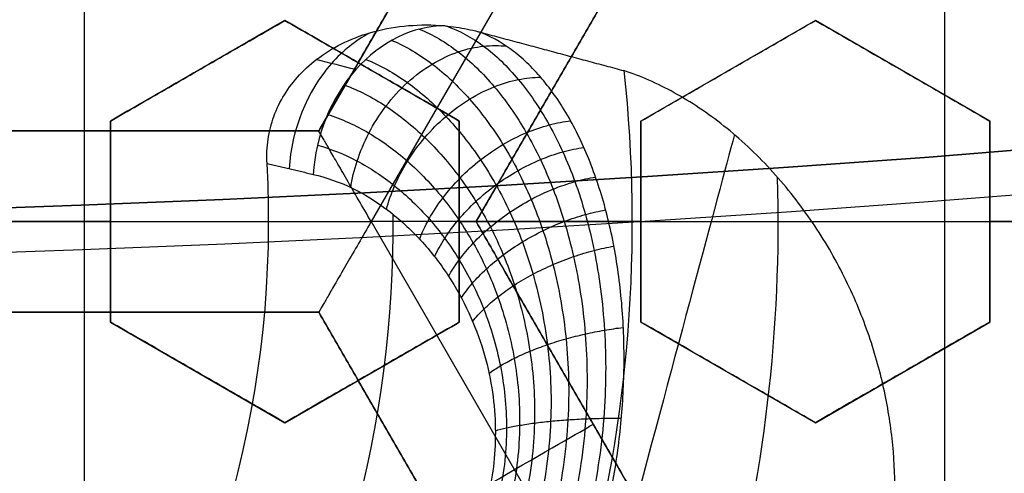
# Model space of a CAD drawing. Header units: centimetres. Extents: x -14.2 to 14.2, y -23.9 to 0.
# Tile 46 of 256: x 0.1095 to 0.245, y -23.0847 to -23.0222. Entities that reach past the tile are written whole.
import ezdxf

# ---------------------------------------------------------------- set-up
doc = ezdxf.new("R2010")
doc.units = ezdxf.units.CM
doc.layers.add('Default', color=7, linetype='Continuous', true_color=0x000000)

# ---------------------------------------------------------------- blocks, each defined once
blk = doc.blocks.new('Block 10')
at = {"layer": 'Default', "extrusion": (0, -1, 0)}
for centre, radius in [((0, 20, 11.64412469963), 3.056153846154), ((0, 20, 11.74393517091), 3.15), ((0, 20, 12.75), 3.15), ((0, 20, 12.8), 3.149999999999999), ((0, 20, 12.85), 3.15), ((0, 20, 16.45), 3.05), ((0, 20, 16.65), 3.05)]:
    blk.add_arc(centre, radius, 0, 180, dxfattribs=at)
at = {"layer": 'Default', "extrusion": (0, 1, 0)}
for centre, radius in [((0, 20, -11.821967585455), 3.149999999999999), ((0, 20, -11.9), 3.15), ((0, 20, -16.30510174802), 3.097618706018), ((3.552713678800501e-16, 20, -16.41899023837), 3.15), ((0, 20, -16.534495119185), 3.149999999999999), ((0, 20, -16.55), 3.050000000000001), ((0, 20, -16.65), 3.15)]:
    blk.add_arc(centre, radius, 0, 180, dxfattribs=at)

msp = doc.modelspace()

# ---------------------------------------------------------------- linework, layer by layer
at = {"layer": 'Default'}
for p, q in [((0.118400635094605, -23.0375, -4.2725), (0.118400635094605, -22.92578272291, -4.2725)), ((0.1829006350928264, -22.98164136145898, -4.306251), (0.1506504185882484, -23.037500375, -4.306251)), ((0.1973324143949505, -22.98164078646, -4.3525), (0.1578656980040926, -23.04999914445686, -4.352500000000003)), ((0.172299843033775, -23.05000027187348, -4.306251), (0.2045502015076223, -22.99414101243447, -4.306251)), ((0.2368, -23.10585863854, -4.2725), (0.2368, -22.99414136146, -4.2725)), ((0.145999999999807, -23.02228718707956, -3.005101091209), (0.122000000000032, -23.03614359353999, -3.005101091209)), ((0.1699999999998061, -23.03614359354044, -3.0137962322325), (0.146000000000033, -23.02228718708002, -3.0137962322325)), ((0.2189999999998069, -23.02228718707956, -3.0314610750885), (0.1950000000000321, -23.03614359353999, -3.0314610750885)), ((0.2429999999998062, -23.03614359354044, -3.040178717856), (0.2190000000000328, -23.02228718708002, -3.040178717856)), ((0.1339999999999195, -23.02921539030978, -3.031671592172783), (0.1339999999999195, -23.02921539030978, -2.978462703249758)), ((0.1579999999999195, -23.02921539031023, -3.040319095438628), (0.1579999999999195, -23.02921539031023, -2.987110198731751)), ((0.2069999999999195, -23.02921539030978, -3.058037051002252), (0.2069999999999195, -23.02921539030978, -3.004828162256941)), ((0.2309999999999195, -23.02921539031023, -3.066733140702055), (0.2309999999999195, -23.02921539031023, -3.013524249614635)), ((0.122, -23.03614359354, -3.000259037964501), (0.122, -23.06385640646, -3.000259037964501)), ((0.17, -23.06385640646, -3.0176894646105), (0.17, -23.03614359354, -3.0176894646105)), ((0.195, -23.03614359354, -3.0267756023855), (0.195, -23.06385640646, -3.0267756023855)), ((0.243, -23.06385640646, -3.0442285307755), (0.243, -23.03614359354, -3.0442285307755)), ((0.1506506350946, -23.0375, -4.306251), (0.08615063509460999, -23.0375, -4.306251)), ((0.118400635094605, -23.0375, -4.340002), (0.118400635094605, -23.0375, -4.2725)), ((-0.1437628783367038, -23.05, -3.145), (0.1437628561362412, -23.05, -3.145)), ((0.07893606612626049, -23.050002, -4.352499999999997), (0.1578658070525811, -23.050002, -4.352499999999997)), ((0.122, -23.05, -3.026720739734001), (0.122, -23.05, -2.97351185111)), ((0.1578660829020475, -23.05000152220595, -4.3525), (0.197332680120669, -23.11835967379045, -4.3525)), ((0.17, -23.05, -3.044191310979), (0.17, -23.05, -2.990982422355)), ((0.2045502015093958, -23.10585898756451, -4.306251), (0.1722998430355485, -23.0499997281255, -4.306251)), ((0.1723, -23.05, -4.2725), (0.3013, -23.05, -4.2725)), ((0.1937629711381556, -23.05, -3.145), (0.462, -23.05, -3.145)), ((0.195, -23.05, -3.053290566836), (0.195, -23.05, -3.000081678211)), ((0.243, -23.05, -3.07076113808), (0.243, -23.05, -3.017552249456)), ((0.08615063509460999, -23.0625, -4.306251), (0.1506506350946, -23.0625, -4.306251)), ((0.118400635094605, -23.17421727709, -4.2725), (0.118400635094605, -23.0625, -4.2725)), ((0.118400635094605, -23.0625, -4.340002), (0.118400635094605, -23.0625, -4.2725)), ((0.1506506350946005, -23.0625, -4.306251), (0.1829007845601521, -23.11835889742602, -4.306251)), ((0.1220000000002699, -23.06385640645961, -3.005101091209), (0.1460000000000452, -23.07771281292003, -3.005101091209)), ((0.1460000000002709, -23.0777128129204, -3.0137962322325), (0.1700000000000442, -23.06385640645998, -3.0137962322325)), ((0.19500000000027, -23.06385640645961, -3.0314610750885), (0.219000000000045, -23.07771281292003, -3.0314610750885)), ((0.2190000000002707, -23.0777128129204, -3.040178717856), (0.2430000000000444, -23.06385640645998, -3.040178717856)), ((0.1340000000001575, -23.07078460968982, -3.031671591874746), (0.1340000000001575, -23.07078460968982, -2.978462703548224)), ((0.1580000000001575, -23.07078460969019, -3.040319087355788), (0.1580000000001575, -23.07078460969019, -2.98711020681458)), ((0.2070000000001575, -23.07078460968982, -3.058037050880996), (0.2070000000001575, -23.07078460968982, -3.004828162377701)), ((0.2310000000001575, -23.07078460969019, -3.066733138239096), (0.2310000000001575, -23.07078460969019, -3.013524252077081)), ((0.18842512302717, -23.07792953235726, -4.340002), (0.18842512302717, -23.07792953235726, -4.2725))]:
    msp.add_line(p, q, dxfattribs=at)
at = {"layer": 'Default', "extrusion": (0, 0, -1)}
for centre, radius, start, end in [((0, -23.05, 3), 0.9, 90, 270), ((0, -23.05, 3.789997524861), 0.9, 90, 270), ((0, -23.05, 4.600000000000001), 0.8550000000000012, 90.00000000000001, 270), ((0, -23.05, 4.286758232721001), 0.835, 90.00000000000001, 270), ((0, -23.05, 4.3375), 0.82, 0, 180), ((0, -23.05, 4.295), 0.8074999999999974, 90, 270), ((0, -23.05, 4.3125), 0.795, 0, 180), ((0, -23.05, 4.178651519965), 0.775, 90.00000000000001, 180), ((0, -23.05, 4.2025), 0.7575000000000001, 0, 180), ((0, -23.05, 4.245), 0.7574999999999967, 90, 270), ((0, -23.05, 4.2725), 0.7275, 0, 180), ((0, -23.05, 3.125), 0.6775000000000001, 0, 180), ((0, -23.05, 3.135), 0.677500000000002, 0, 180), ((-4.440892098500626e-17, -23.05, 3.1075), 0.6725, 0, 180), ((-4.440892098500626e-17, -23.05, 3.145), 0.6725, 0, 180), ((-4.440892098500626e-17, -23.05, 4.2725), 0.6675, 0, 180), ((0, -23.05, 3.126519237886), 0.6125, 0, 180), ((0, -23.05, 3.1125), 0.6075, 0, 180), ((0, -23.05, 3.145), 0.6075, 0, 180), ((0, -23.05, 3.05), 0.6000000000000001, 90, 270), ((0, -23.05, 3.120895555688), 0.5500000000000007, 0, 180), ((3.07087133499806e-12, -23.0500000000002, 3.144999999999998), 0.1937629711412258, 173.838548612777, 216.1614513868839), ((0, -23.05, 4.3375), 0.82, 180, 0), ((0, -23.05, 4.3125), 0.795, 180, 0), ((0, -23.05, 4.2025), 0.7575000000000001, 180, 0), ((0, -23.05, 4.2725), 0.7275, 180, 0), ((0, -23.05, 3.125), 0.6775000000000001, 180, 0), ((0, -23.05, 3.135), 0.6774999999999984, 180, 0), ((4.440892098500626e-17, -23.05, 3.145), 0.6725, 180, 0), ((4.440892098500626e-17, -23.05, 3.1075), 0.6725, 180, 0), ((4.440892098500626e-17, -23.05, 4.2725), 0.6675, 180, 0), ((0, -23.05, 3.126519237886), 0.6125, 180, 0), ((0, -23.05, 3.145), 0.6075, 180, 0), ((0, -23.05, 3.1125), 0.6075, 180, 0), ((0, -23.05, 4.378480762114), 0.6075, 180, 0), ((0, -23.05, 4.3975), 0.6075, 180, 0), ((0, -23.05, 3.120895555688), 0.5500000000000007, 180, 0)]:
    msp.add_arc(centre, radius, start, end, dxfattribs=at)
at = {"layer": 'Default'}
for centre, radius, start, end in [((-8.96831017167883e-45, -23.05, -4.58), 0.8349999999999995, 270, 90), ((0, -23.05, -4.4333791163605), 0.8349999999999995, 270, 89.99999999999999), ((0, -23.05, -4.3125), 0.7825000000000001, 0, 180), ((0, -23.05, -4.207003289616), 0.775, 270, 90), ((0, -23.05, -4.192827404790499), 0.775, 270, 89.99999999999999), ((0, -23.05, -4.287500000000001), 0.7575000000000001, 0, 180), ((0, -23.05, -4.245), 0.7575000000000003, 0, 180), ((0, -23.05, -3.1), 0.7025000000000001, 0, 180), ((0, -23.05, -3.145), 0.6775000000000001, 0, 180), ((0, -23.05, -3.12625), 0.6724999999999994, 0, 180), ((0, -23.05, -4.3675), 0.6675, 0, 180), ((0, -23.05, -4.32), 0.6675000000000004, 0, 180), ((0, -23.05, -4.3975), 0.6375000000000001, 0, 180), ((0, -23.05, -3.1075), 0.6367740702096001, 0, 180), ((-4.440892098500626e-17, -23.05, -3.145), 0.6231698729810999, 0, 180), ((0, -23.05, -4.378480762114), 0.6075, 0, 180), ((0, -23.05, -4.3975), 0.6075, 0, 180), ((0, -23.05, -4.387990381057), 0.6074999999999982, 0, 180), ((0, -23.05, -3.12875), 0.6074999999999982, 0, 180), ((0, -23.05, -3), 0.6000000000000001, 270, 90), ((0, -23.05, -3.1), 0.6000000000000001, 270, 90), ((0, -23.05, -3.1125), 0.55, 0, 180), ((-5.000444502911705e-14, -23.05, -3.129291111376), 0.55000000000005, 0, 180), ((0, -23.05, -3.11625), 0.2138939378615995, 328.367959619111, 1.632040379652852), ((0, -23.05, -3.120514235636), 0.1609080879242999, 329.6685323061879, 0.3469132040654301), ((0, -23.05, -4.3125), 0.7825000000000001, 180, 0), ((0, -23.05, -4.287500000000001), 0.7575000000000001, 180, 0), ((0, -23.05, -4.245), 0.7574999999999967, 180, 0), ((0, -23.05, -3.1), 0.7025000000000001, 180, 0), ((0, -23.05, -3.145), 0.6775000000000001, 180, 0), ((0, -23.05, -3.12625), 0.6724999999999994, 180, 0), ((0, -23.05, -4.3675), 0.6675, 180, 0), ((0, -23.05, -4.32), 0.6675000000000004, 180, 0), ((0, -23.05, -4.3975), 0.6375000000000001, 180, 0), ((0, -23.05, -3.1075), 0.6367740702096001, 180, 0), ((4.440892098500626e-17, -23.05, -3.145), 0.6231698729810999, 180, 0), ((0, -23.05, -3.12875), 0.6074999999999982, 180, 0), ((0, -23.05, -4.387990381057), 0.6074999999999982, 180, 0), ((-5.000444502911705e-14, -23.05, -3.129291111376), 0.55000000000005, 180, 0), ((0, -23.05, -3.1125), 0.55, 180, 0), ((0, -23.05, -4.178651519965), 0.775, 270, 0)]:
    msp.add_arc(centre, radius, start, end, dxfattribs=at)
at = {"layer": 'Default', "extrusion": (0.5716122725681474, -0.1531630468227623, 0.8061020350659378)}
msp.add_arc((-22.21459029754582, -6.799603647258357, 1.087140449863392), 0.01999999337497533, 12.19433279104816, 104.2467362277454, dxfattribs=at)
at = {"layer": 'Default', "extrusion": (1, 0, 0)}
msp.add_arc((-23.050002, -4.340001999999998, 0.118400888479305), 0.01249799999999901, 180, 0, dxfattribs=at)
at = {"layer": 'Default', "extrusion": (0.9659258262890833, -0.2588190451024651, 0)}
msp.add_arc((-22.25459029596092, -3.147500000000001, 6.163464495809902), 0.06000000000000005, 22.65690594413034, 90, dxfattribs=at)
at = {"layer": 'Default', "extrusion": (5.962650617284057e-06, -1.62313959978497e-06, 0.9999999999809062)}
msp.add_arc((2.00175323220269e-05, -23.05000544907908, -3.144961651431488), 0.1437615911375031, 326.8070841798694, 3.192919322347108, dxfattribs=at)
at = {"layer": 'Default', "extrusion": (0.5000000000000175, -0.8660254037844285, 0)}
msp.add_arc((-11.38828472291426, -4.340002, 20.08028726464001), 0.0124979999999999, 179.9999999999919, 359.9999999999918, dxfattribs=at)
at = {"layer": 'Default'}
for points, degree in [([(-4.096018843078e-09, -22.15000495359, -4.579995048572), (0.0235431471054, -22.15000495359, -4.579995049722), (0.07063544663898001, -22.15184318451, -4.579973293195), (0.1409862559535, -22.16017569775, -4.579982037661), (0.2102233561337, -22.17394612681, -4.579979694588), (0.2783909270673, -22.19316196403, -4.579980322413), (0.3447773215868, -22.21765944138, -4.579980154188), (0.4089202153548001, -22.24722175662, -4.579980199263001), (0.4707621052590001, -22.28185098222, -4.579980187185), (0.5295038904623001, -22.32110534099, -4.579980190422), (0.5850604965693, -22.36488898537, -4.579980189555), (0.6370893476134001, -22.4129891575, -4.579980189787), (0.6850100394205, -22.46482907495, -4.579980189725), (0.7288631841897, -22.52044148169, -4.579980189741), (0.7681839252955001, -22.57930260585, -4.579980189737), (0.8026905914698, -22.64090902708, -4.579980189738), (0.8323654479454, -22.70527023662, -4.579980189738), (0.8568215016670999, -22.77157842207, -4.579980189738), (0.8760232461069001, -22.83963047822, -4.579980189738), (0.8898444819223, -22.90913392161, -4.579980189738), (0.8981408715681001, -22.97924562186, -4.579980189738), (0.9009294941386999, -23.04999944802, -4.579980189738), (0.8981411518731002, -23.120750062, -4.579980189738), (0.8898450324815, -23.19086321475, -4.579980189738), (0.8760234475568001, -23.26036834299, -4.579980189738), (0.8568232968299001, -23.32841603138, -4.579980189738), (0.8323660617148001, -23.39472852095, -4.579980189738), (0.8026916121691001, -23.45908876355, -4.579980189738), (0.7681862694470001, -23.52069365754, -4.579980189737), (0.7288638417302, -23.57955763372, -4.579980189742), (0.6850126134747, -23.63516781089, -4.579980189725), (0.6370916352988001, -23.68700868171, -4.579980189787), (0.5850613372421, -23.73511020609, -4.579980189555), (0.5295085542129, -23.77889124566, -4.579980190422), (0.4707636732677, -23.81814817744, -4.579980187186), (0.4089218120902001, -23.85277733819, -4.579980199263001), (0.3447812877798, -23.88233894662, -4.579980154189), (0.2783916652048, -23.90683785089, -4.579980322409), (0.2102250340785, -23.9260534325, -4.579979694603), (0.1409877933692, -23.93982409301, -4.579982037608), (0.07063561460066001, -23.94815682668, -4.579973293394), (0.02354317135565, -23.94999504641, -4.579995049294), (4.096019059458e-09, -23.94999504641, -4.579995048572)], 3), ([(-5.339996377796e-09, -22.17000645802, -4.599993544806), (0.02306651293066, -22.17000645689, -4.599993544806), (0.06904166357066, -22.17182974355, -4.600002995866), (0.1378559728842, -22.17996648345, -4.59999919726), (0.2055461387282, -22.19343352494, -4.600000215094), (0.2722006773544, -22.21222166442, -4.599999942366), (0.3371088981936, -22.23617422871, -4.600000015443), (0.3998249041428, -22.26507881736, -4.599999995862), (0.4602915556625, -22.2989380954, -4.600000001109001), (0.517726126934, -22.33731897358, -4.599999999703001), (0.5720472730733, -22.38012900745, -4.600000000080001), (0.6229187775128, -22.42715937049, -4.599999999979), (0.6697729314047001, -22.47784557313, -4.600000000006), (0.7126508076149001, -22.53222120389, -4.599999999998), (0.7510967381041, -22.58977287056, -4.600000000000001), (0.7848356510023, -22.65000854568, -4.600000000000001), (0.8138506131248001, -22.71293852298, -4.600000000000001), (0.8377625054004, -22.77777137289, -4.600000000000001), (0.8565371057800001, -22.84430942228, -4.600000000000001), (0.8700509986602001, -22.91226725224, -4.600000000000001), (0.8781627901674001, -22.98081882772, -4.600000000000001), (0.8808894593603, -23.04999872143, -4.600000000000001), (0.8781631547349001, -23.11917592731, -4.600000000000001), (0.8700516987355, -23.18772887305, -4.600000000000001), (0.8565375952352, -23.25568824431, -4.600000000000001), (0.8377644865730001, -23.32222251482, -4.600000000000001), (0.8138516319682, -23.38705922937, -4.600000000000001), (0.7848371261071, -23.44998837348, -4.600000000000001), (0.7510995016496, -23.51022269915, -4.600000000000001), (0.7126521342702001, -23.56777698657, -4.599999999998), (0.6697761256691, -23.62215059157, -4.600000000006), (0.6229218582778, -23.67283766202, -4.599999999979), (0.5720491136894, -23.71986933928, -4.600000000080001), (0.5177314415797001, -23.76267714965, -4.599999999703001), (0.4602938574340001, -23.80106061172, -4.600000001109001), (0.3998271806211, -23.83491993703, -4.599999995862), (0.3371134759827, -23.86382390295, -4.600000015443), (0.2722021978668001, -23.88777789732, -4.599999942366), (0.205548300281, -23.90656593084, -4.600000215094), (0.13785759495, -23.92003330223, -4.59999919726), (0.06904173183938, -23.92817027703, -4.600002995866), (0.02306648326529, -23.92999354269, -4.599993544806), (5.339996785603e-09, -23.92999354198, -4.599993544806)], 3), ([(0.1829006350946, -22.98164136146, -4.2725), (0.1667756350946, -23.00957068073, -4.2725), (0.1506506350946, -23.0375, -4.2725)], 2), ([(0.1506506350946, -23.037501, -4.340002), (0.1667756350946, -23.00957118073, -4.340002), (0.1829006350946, -22.98164136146, -4.340002)], 2), ([(0.2045493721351, -22.99414006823, -4.340002), (0.18842405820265, -23.022070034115, -4.340002), (0.1722987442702, -23.05, -4.340002)], 2), ([(0.1723, -23.05, -4.2725), (0.188425, -23.02207068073, -4.2725), (0.20455, -22.99414136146, -4.2725)], 2), ([(0.146, -23.02228718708, -3.036404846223), (0.1431026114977, -23.02395999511, -3.035255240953), (0.1374617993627, -23.02721671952, -3.033026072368), (0.1294695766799, -23.03183103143, -3.029895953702), (0.1244393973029, -23.03473520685, -3.027946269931), (0.122, -23.03614359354, -3.027006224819)], 3), ([(0.1220000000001, -23.03614359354, -2.973797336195), (0.124431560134, -23.03473973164, -2.974734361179), (0.1294512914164, -23.03184158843, -2.976679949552), (0.1374421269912, -23.02722807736, -2.9798094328), (0.1430941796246, -23.02396486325, -2.982043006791), (0.1460000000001, -23.02228718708, -2.983195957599)], 3), ([(0.1460000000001, -23.02228718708, -2.983195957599), (0.14600000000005, -23.02228718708, -3.009800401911), (0.146, -23.02228718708, -3.036404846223)], 2), ([(0.17, -23.03614359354, -3.044396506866), (0.1670683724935, -23.03445101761, -3.043383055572), (0.1613818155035, -23.0311678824, -3.041441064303), (0.1534112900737, -23.0265660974, -3.03878902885), (0.1484143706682, -23.02368112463, -3.037173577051), (0.146, -23.02228718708, -3.036404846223)], 3), ([(0.1460000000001, -23.02228718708, -2.983195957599), (0.1484174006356, -23.02368287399, -2.983965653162), (0.1534182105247, -23.02657009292, -2.985582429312), (0.1613776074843, -23.0311654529, -2.988230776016), (0.1670665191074, -23.03444994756, -2.990173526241), (0.1700000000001, -23.03614359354, -2.991187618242)], 3), ([(0.195, -23.03614359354, -3.05346952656), (0.1974893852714, -23.03470634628, -3.054410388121), (0.2025863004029, -23.03176364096, -3.05634560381), (0.2105796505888, -23.02714867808, -3.059406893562), (0.2161531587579, -23.02393081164, -3.061558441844), (0.219, -23.02228718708, -3.062661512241)], 3), ([(0.1950000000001, -23.03614359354, -3.000260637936), (0.1974856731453, -23.03470848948, -3.001200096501), (0.2025776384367, -23.03176864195, -3.003133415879), (0.210570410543, -23.02715401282, -3.006194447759), (0.2161491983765, -23.02393309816, -3.008348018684), (0.2190000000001, -23.02228718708, -3.009452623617)], 3), ([(0.2190000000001, -23.02228718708, -3.009452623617), (0.21900000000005, -23.02228718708, -3.036057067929), (0.219, -23.02228718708, -3.062661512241)], 2), ([(0.219, -23.02228718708, -3.062661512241), (0.2214737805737, -23.02371542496, -3.063489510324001), (0.2265499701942, -23.0266461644, -3.065203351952), (0.2345379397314, -23.03125802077, -3.067945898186), (0.2401353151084, -23.03448966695, -3.06989811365), (0.243, -23.03614359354, -3.070904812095)], 3), ([(0.2190000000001, -23.02228718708, -3.009452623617), (0.2214747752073, -23.02371599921, -3.010280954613), (0.2265522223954, -23.02664746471, -3.011995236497), (0.2345347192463, -23.03125616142, -3.014735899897), (0.240133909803, -23.03448885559, -3.016688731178), (0.2430000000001, -23.03614359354, -3.017695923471)], 3), ([(0.1435396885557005, -23.04199309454, -3.14499990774), (0.1434765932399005, -23.04085869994, -3.14499990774), (0.1435794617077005, -23.03864293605, -3.145000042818), (0.1443797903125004, -23.03547265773, -3.144999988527), (0.1458198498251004, -23.0324807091, -3.145000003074), (0.1479117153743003, -23.02971949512, -3.144999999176), (0.1506700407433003, -23.02726411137, -3.145000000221), (0.1541238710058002, -23.02520490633, -3.144999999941), (0.1582563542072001, -23.02368498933, -3.145000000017), (0.1629308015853, -23.02286953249, -3.144999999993), (0.1662924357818, -23.0228676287, -3.145000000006), (0.1680418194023, -23.0230245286, -3.145000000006)], 3), ([(0.1680418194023, -23.0230245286, -3.145000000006), (0.1685518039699, -23.0230701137, -3.145000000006), (0.1695715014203, -23.02319100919, -3.145000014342), (0.1711085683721, -23.02346264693, -3.144999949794), (0.1721213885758, -23.02370414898, -3.145000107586), (0.1726265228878, -23.02383917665, -3.145000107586)], 3), ([(0.1726265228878, -23.02383917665, -3.145000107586), (0.1826351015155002, -23.0265212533, -3.145000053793), (0.1926436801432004, -23.02920332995, -3.145)], 2), ([(0.1901506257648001, -23.09059794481, -3.0875), (0.1907696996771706, -23.08793937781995, -3.087500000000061), (0.1917924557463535, -23.08250946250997, -3.08787388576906), (0.1926373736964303, -23.07421401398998, -3.089596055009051), (0.1927525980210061, -23.06583764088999, -3.092537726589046), (0.1920838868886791, -23.05754637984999, -3.09674748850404), (0.1905940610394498, -23.04952793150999, -3.102266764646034), (0.1882835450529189, -23.04210109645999, -3.109018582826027), (0.1852087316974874, -23.03553352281, -3.11688943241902), (0.181453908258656, -23.03008464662, -3.125729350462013), (0.1771870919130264, -23.02604102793, -3.135205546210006), (0.1741847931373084, -23.02439800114, -3.141727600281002), (0.1726265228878, -23.02383917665, -3.145000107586)], 3), ([(0.1557597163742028, -23.02906729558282, -3.13743883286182), (0.1539423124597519, -23.02860758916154, -3.139959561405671), (0.1521249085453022, -23.02814788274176, -3.142480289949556), (0.1503075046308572, -23.02768817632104, -3.145001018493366)], 3), ([(0.2284324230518, -23.10085552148, -3.0875), (0.2289220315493, -23.09865630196, -3.0875), (0.229675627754, -23.09414610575, -3.087755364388), (0.2300747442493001, -23.08718713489, -3.088927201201), (0.2296947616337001, -23.07994147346, -3.090962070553), (0.2284473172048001, -23.07247250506, -3.093947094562), (0.2262262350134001, -23.06481484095, -3.09800493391), (0.2229211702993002, -23.05710176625, -3.103256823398), (0.2184753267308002, -23.049585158, -3.109764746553), (0.2129383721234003, -23.04261888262, -3.117483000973), (0.2065082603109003, -23.03661174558, -3.126217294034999), (0.1995647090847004, -23.03197244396, -3.135577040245), (0.1949433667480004, -23.02995552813, -3.141849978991), (0.1926436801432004, -23.02920332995, -3.145)], 3), ([(0.1220000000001, -23.03614359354, -2.973797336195), (0.12200000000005, -23.03614359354, -3.000401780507), (0.122, -23.03614359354, -3.027006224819)], 2), ([(0.122, -23.03614359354, -3.027006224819), (0.122, -23.03768144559, -3.02694305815), (0.122, -23.04075831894, -3.02683744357), (0.122, -23.04537825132, -3.026741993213), (0.122, -23.04845914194, -3.026720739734), (0.122, -23.05, -3.026720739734)], 3), ([(0.1220000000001, -23.05, -2.97351185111), (0.1220000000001, -23.04845911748, -2.97351185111), (0.122, -23.04537819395, -2.973533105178), (0.122, -23.04075823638, -2.973628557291), (0.1220000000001, -23.0376814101, -2.973734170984), (0.1220000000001, -23.03614359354, -2.973797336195)], 3), ([(0.1700000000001, -23.03614359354, -2.991187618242), (0.17000000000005, -23.03614359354, -3.017792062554), (0.17, -23.03614359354, -3.044396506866)], 2), ([(0.17, -23.05, -3.044191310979), (0.17, -23.04845972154, -3.044191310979), (0.17, -23.0453796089, -3.044206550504), (0.17, -23.04076015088, -3.044275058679), (0.17, -23.03768223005, -3.04435101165), (0.17, -23.03614359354, -3.044396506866)], 3), ([(0.1700000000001, -23.03614359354, -2.991187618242), (0.1700000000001, -23.0376822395, -2.991142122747), (0.17, -23.04076017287, -2.991066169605), (0.17, -23.04537962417, -2.990997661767), (0.1700000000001, -23.04845972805, -2.990982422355), (0.1700000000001, -23.05, -2.990982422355)], 3), ([(0.1950000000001, -23.03614359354, -3.000260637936), (0.19500000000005, -23.03614359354, -3.026865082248), (0.195, -23.03614359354, -3.05346952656)], 2), ([(0.195, -23.05, -3.053290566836), (0.195, -23.0484598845, -3.053290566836), (0.195, -23.04537999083, -3.053303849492), (0.195, -23.04076068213, -3.053363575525), (0.195, -23.037682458, -3.053429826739), (0.195, -23.03614359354, -3.05346952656)], 3), ([(0.1950000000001, -23.05, -3.000081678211), (0.1950000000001, -23.04845988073, -3.000081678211), (0.195, -23.045379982, -3.000094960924), (0.195, -23.04076066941, -3.000154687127), (0.1950000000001, -23.03768245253, -3.000220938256), (0.1950000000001, -23.03614359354, -3.000260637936)], 3), ([(0.2430000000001, -23.03614359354, -3.017695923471), (0.24300000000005, -23.03614359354, -3.044300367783), (0.243, -23.03614359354, -3.070904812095)], 2), ([(0.243, -23.03614359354, -3.070904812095), (0.243, -23.03768271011, -3.070872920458), (0.243, -23.04076126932, -3.070819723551), (0.243, -23.04538040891, -3.070771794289), (0.243, -23.04846006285, -3.07076113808), (0.243, -23.05, -3.07076113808)], 3), ([(0.2430000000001, -23.03614359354, -3.017695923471), (0.2430000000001, -23.03768271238, -3.017664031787), (0.243, -23.0407612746, -3.017610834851), (0.243, -23.04538041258, -3.017562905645), (0.2430000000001, -23.04846006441, -3.017552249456), (0.2430000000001, -23.05, -3.017552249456)], 3), ([(0.1506506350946, -23.0375, -4.2725), (0.118400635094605, -23.0375, -4.2725), (0.08615063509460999, -23.0375, -4.2725)], 2), ([(0.08615063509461, -23.037501, -4.340002), (0.118400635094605, -23.037501, -4.340002), (0.1506506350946, -23.037501, -4.340002)], 2), ([(0.1506506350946, -23.037501, -4.340002), (0.1506506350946, -23.0375005, -4.306251), (0.1506506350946, -23.0375, -4.2725)], 2), ([(0.1578665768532, -23.05000066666, -4.352499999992), (0.1572735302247, -23.04897347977, -4.352500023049), (0.1561057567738, -23.04695919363, -4.352248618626), (0.154482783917, -23.04414478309, -4.351175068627), (0.1530895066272, -23.04173237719, -4.34951792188), (0.1519921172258, -23.03983169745, -4.347437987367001), (0.1512140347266, -23.03848298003, -4.345088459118), (0.1507495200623, -23.03768251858, -4.342583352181), (0.1506506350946, -23.037501, -4.340857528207), (0.1506506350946, -23.037501, -4.340002)], 3), ([(0.1435396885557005, -23.04199309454, -3.14499990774), (0.1467218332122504, -23.042745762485, -3.1405141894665), (0.1499039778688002, -23.04349843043, -3.136028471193)], 2), ([(0, -23.05, -2.929107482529), (0.06100000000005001, -23.05, -2.9513096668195), (0.1220000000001, -23.05, -2.97351185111)], 2), ([(0.122, -23.05, -3.026720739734), (0.10521010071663, -23.05, -3.0206097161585), (0.08842020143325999, -23.05, -3.014498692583)], 2), ([(0.122, -23.05, -3.026720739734), (0.122, -23.05154088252, -3.026720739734), (0.122, -23.05462180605, -3.026741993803), (0.122, -23.05924176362, -3.026837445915), (0.122, -23.0623185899, -3.026943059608), (0.122, -23.06385640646, -3.027006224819)], 3), ([(0.1220000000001, -23.06385640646, -2.973797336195), (0.1220000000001, -23.06231855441, -2.973734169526), (0.122, -23.05924168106, -2.973628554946), (0.122, -23.05462174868, -2.973533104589), (0.1220000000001, -23.05154085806, -2.97351185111), (0.1220000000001, -23.05, -2.97351185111)], 3), ([(0.1578665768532, -23.05000066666, -4.352499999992), (0.1572734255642, -23.05102803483, -4.352500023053), (0.1561085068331, -23.05304713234, -4.352248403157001), (0.1544843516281, -23.05585968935, -4.351174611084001), (0.1530915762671, -23.05827219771, -4.349517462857), (0.1519942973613, -23.06017270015, -4.347437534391), (0.1512159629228, -23.06152082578, -4.34508804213), (0.1507528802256, -23.06232290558, -4.342583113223), (0.1506506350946, -23.0625, -4.340857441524), (0.1506506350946, -23.0625, -4.340002)], 3), ([(0.1722987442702, -23.05, -4.340002), (0.1722987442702, -23.05, -4.340857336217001), (0.1720912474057, -23.05000000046, -4.342582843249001), (0.1711663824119, -23.0499999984, -4.345087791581), (0.1696095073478, -23.05000000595, -4.347437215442), (0.1674152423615, -23.04999997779, -4.349517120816), (0.1646296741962, -23.0500000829, -4.351174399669), (0.1613817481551, -23.0499996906, -4.352248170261), (0.159052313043, -23.05000066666, -4.352499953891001), (0.1578665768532, -23.05000066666, -4.352499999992)], 3), ([(0.1700000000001, -23.05, -2.990982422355), (0.1825000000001, -23.05, -2.995532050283), (0.1950000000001, -23.05, -3.000081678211)], 2), ([(0.17, -23.06385640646, -3.044396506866), (0.17, -23.0623177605, -3.04435101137), (0.17, -23.05923982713, -3.04427505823), (0.17, -23.05462037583, -3.044206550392), (0.17, -23.05154027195, -3.044191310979), (0.17, -23.05, -3.044191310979)], 3), ([(0.1700000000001, -23.05, -2.990982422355), (0.1700000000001, -23.05154027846, -2.990982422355), (0.17, -23.0546203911, -2.99099766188), (0.17, -23.05923984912, -2.991066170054), (0.1700000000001, -23.06231776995, -2.991142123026), (0.1700000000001, -23.06385640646, -2.991187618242)], 3), ([(0.195, -23.05, -3.053290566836), (0.1825, -23.05, -3.048740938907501), (0.17, -23.05, -3.044191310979)], 2), ([(0.1722987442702, -23.05, -4.340002), (0.18842405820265, -23.077929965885, -4.340002), (0.2045493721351, -23.10585993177, -4.340002)], 2), ([(0.1722987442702, -23.05, -4.340002), (0.1722993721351, -23.05, -4.306251), (0.1723, -23.05, -4.2725)], 2), ([(0.20455, -23.10585863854, -4.2725), (0.188425, -23.07792931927, -4.2725), (0.1723, -23.05, -4.2725)], 2), ([(0.195, -23.06385640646, -3.05346952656), (0.195, -23.06231754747, -3.05342982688), (0.195, -23.05923933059, -3.053363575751), (0.195, -23.054620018, -3.053303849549), (0.195, -23.05154011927, -3.053290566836), (0.195, -23.05, -3.053290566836)], 3), ([(0.1950000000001, -23.06385640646, -3.000260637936), (0.1950000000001, -23.062317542, -3.000220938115), (0.195, -23.05923931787, -3.000154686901), (0.195, -23.05462000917, -3.000094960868), (0.1950000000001, -23.0515401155, -3.000081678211), (0.1950000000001, -23.05, -3.000081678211)], 3), ([(0.2430000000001, -23.05, -3.017552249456), (0.2920000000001, -23.05, -3.035386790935), (0.3410000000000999, -23.05, -3.053221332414)], 2), ([(0.247, -23.05, -3.072217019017), (0.245, -23.05, -3.0714890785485), (0.243, -23.05, -3.07076113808)], 2), ([(0.243, -23.05, -3.07076113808), (0.243, -23.05153993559, -3.07076113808), (0.243, -23.05461958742, -3.07077179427), (0.243, -23.0592387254, -3.070819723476), (0.243, -23.06231728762, -3.070872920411), (0.243, -23.06385640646, -3.070904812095)], 3), ([(0.2430000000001, -23.05, -3.017552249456), (0.2430000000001, -23.05153993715, -3.017552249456), (0.243, -23.05461959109, -3.017562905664), (0.243, -23.05923873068, -3.017610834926), (0.2430000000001, -23.06231728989, -3.017664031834), (0.2430000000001, -23.06385640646, -3.017695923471)], 3), ([(0.1506506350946, -23.0625, -4.340002), (0.118400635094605, -23.0625, -4.340002), (0.08615063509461, -23.0625, -4.340002)], 2), ([(0.08615063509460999, -23.0625, -4.2725), (0.118400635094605, -23.0625, -4.2725), (0.1506506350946, -23.0625, -4.2725)], 2), ([(0.1506506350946, -23.0625, -4.2725), (0.1667756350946, -23.09042931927, -4.2725), (0.1829006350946, -23.11835863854, -4.2725)], 2), ([(0.1829012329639, -23.11835898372, -4.340002), (0.16677593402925, -23.09042949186, -4.340002), (0.1506506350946, -23.0625, -4.340002)], 2), ([(0.1506506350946, -23.0625, -4.2725), (0.1506506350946, -23.0625, -4.306251), (0.1506506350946, -23.0625, -4.340002)], 2), ([(0.122, -23.06385640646, -3.027006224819), (0.12200000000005, -23.06385640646, -3.000401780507), (0.1220000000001, -23.06385640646, -2.973797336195)], 2), ([(0.122, -23.06385640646, -3.027006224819), (0.124431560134, -23.06526026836, -3.027943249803), (0.1294512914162, -23.06815841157, -3.029888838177), (0.137442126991, -23.07277192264, -3.033018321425), (0.1430941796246, -23.07603513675, -3.035251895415), (0.146, -23.07771281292, -3.036404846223)], 3), ([(0.1460000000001, -23.07771281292, -2.983195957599), (0.1431026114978, -23.07604000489, -2.982046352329), (0.1374617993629, -23.07278328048, -2.979817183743), (0.1294695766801, -23.06816896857, -2.976687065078), (0.1244393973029, -23.06526479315, -2.974737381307), (0.1220000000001, -23.06385640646, -2.973797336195)], 3), ([(0.146, -23.07771281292, -3.036404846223), (0.1484174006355, -23.07631712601, -3.037174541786), (0.1534182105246, -23.07342990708, -3.038791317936), (0.1613776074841, -23.0688345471, -3.04143966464), (0.1670665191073, -23.06555005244, -3.043382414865), (0.17, -23.06385640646, -3.044396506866)], 3), ([(0.1700000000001, -23.06385640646, -2.991187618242), (0.1670683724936, -23.06554898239, -2.990174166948), (0.1613818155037, -23.0688321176, -2.988232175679), (0.1534112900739, -23.0734339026, -2.985580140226), (0.1484143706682, -23.07631887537, -2.983964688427), (0.1460000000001, -23.07771281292, -2.983195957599)], 3), ([(0.1700000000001, -23.06385640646, -2.991187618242), (0.17000000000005, -23.06385640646, -3.017792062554), (0.17, -23.06385640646, -3.044396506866)], 2), ([(0.195, -23.06385640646, -3.05346952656), (0.19500000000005, -23.06385640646, -3.026865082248), (0.1950000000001, -23.06385640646, -3.000260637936)], 2), ([(0.219, -23.07771281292, -3.062661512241), (0.2161491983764, -23.07606690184, -3.061556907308), (0.2105704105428, -23.07284598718, -3.059403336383), (0.2025776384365, -23.06823135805, -3.056342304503), (0.1974856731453, -23.06529151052, -3.054408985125), (0.195, -23.06385640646, -3.05346952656)], 3), ([(0.2190000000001, -23.07771281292, -3.009452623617), (0.2161531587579, -23.07606918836, -3.00834955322), (0.210579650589, -23.07285132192, -3.006198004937), (0.2025863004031, -23.06823635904, -3.003136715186), (0.1974893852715, -23.06529365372, -3.001201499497), (0.1950000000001, -23.06385640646, -3.000260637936)], 3), ([(0.243, -23.06385640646, -3.070904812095), (0.240133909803, -23.06551114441, -3.069897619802), (0.2345347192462, -23.06874383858, -3.067944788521), (0.2265522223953, -23.07335253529, -3.065204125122), (0.2214747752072, -23.07628400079, -3.063489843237), (0.219, -23.07771281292, -3.062661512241)], 3), ([(0.2430000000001, -23.06385640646, -3.017695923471), (0.2401353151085, -23.06551033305, -3.016689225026), (0.2345379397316, -23.06874197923, -3.014737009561), (0.2265499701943, -23.0733538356, -3.011994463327), (0.2214737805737, -23.07628457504, -3.0102806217), (0.2190000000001, -23.07771281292, -3.009452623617)], 3), ([(0.2430000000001, -23.06385640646, -3.017695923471), (0.24300000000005, -23.06385640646, -3.044300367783), (0.243, -23.06385640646, -3.070904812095)], 2), ([(0.1460000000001, -23.07771281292, -2.983195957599), (0.14600000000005, -23.07771281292, -3.009800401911), (0.146, -23.07771281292, -3.036404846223)], 2), ([(0.2190000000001, -23.07771281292, -3.009452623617), (0.21900000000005, -23.07771281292, -3.036057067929), (0.219, -23.07771281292, -3.062661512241)], 2)]:
    msp.add_open_spline(points, degree=degree, dxfattribs=at)
for points, knots in [([(0.1644799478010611, -23.02349051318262, -3.142562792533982), (0.1663477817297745, -23.02423679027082, -3.138967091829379), (0.1699336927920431, -23.02633216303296, -3.132061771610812), (0.1748878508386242, -23.03117502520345, -3.122383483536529), (0.1785953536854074, -23.03646617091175, -3.114917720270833), (0.1811923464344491, -23.04140846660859, -3.109430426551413), (0.1829463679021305, -23.04546312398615, -3.105555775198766), (0.1844870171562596, -23.04991905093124, -3.101918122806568), (0.1861974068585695, -23.05639411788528, -3.097448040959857), (0.1875843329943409, -23.06532652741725, -3.092740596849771), (0.1877102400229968, -23.07705388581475, -3.088976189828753), (0.1865348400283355, -23.08536858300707, -3.088042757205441), (0.1855659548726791, -23.08961909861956, -3.088057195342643)], [0.0204194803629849, 0.0204194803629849, 0.0204194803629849, 0.0204194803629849, 0.1493807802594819, 0.2783420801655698, 0.4073033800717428, 0.4717840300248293, 0.5362646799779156, 0.6007453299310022, 0.6652259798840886, 0.7941872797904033, 0.9231485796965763, 1.052109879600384, 1.052109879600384, 1.052109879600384, 1.052109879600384]), ([(0.1681810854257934, -23.02303735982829, -3.145000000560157), (0.1699716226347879, -23.02366101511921, -3.141338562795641), (0.1734252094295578, -23.02553908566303, -3.134234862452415), (0.1782036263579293, -23.03016001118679, -3.12415587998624), (0.1817769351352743, -23.03537917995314, -3.116296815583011), (0.1842671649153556, -23.04033187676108, -3.110489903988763), (0.1859401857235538, -23.04442925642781, -3.106376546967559), (0.1873974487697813, -23.04895900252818, -3.102505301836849), (0.1889943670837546, -23.05557561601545, -3.097736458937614), (0.1902364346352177, -23.06477605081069, -3.092693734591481), (0.1901844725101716, -23.07696734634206, -3.088641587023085), (0.1888920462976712, -23.08566277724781, -3.087628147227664), (0.1878693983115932, -23.09011089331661, -3.087636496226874)], [0.02127507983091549, 0.02127507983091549, 0.02127507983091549, 0.02127507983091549, 0.1493807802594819, 0.2783420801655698, 0.4073033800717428, 0.4717840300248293, 0.5362646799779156, 0.6007453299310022, 0.6652259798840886, 0.7941872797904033, 0.9231485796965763, 1.052109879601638, 1.052109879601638, 1.052109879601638, 1.052109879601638]), ([(0.1576246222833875, -23.02403217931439, -3.145009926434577), (0.1557212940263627, -23.02505909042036, -3.143852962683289), (0.1500265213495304, -23.02958005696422, -3.140667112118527), (0.1468812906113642, -23.03741007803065, -3.13992303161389), (0.1465778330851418, -23.04271174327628, -3.140716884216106)], [0.2717613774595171, 0.2717613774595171, 0.2717613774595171, 0.2717613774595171, 0.5, 0.9999962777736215, 0.9999962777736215, 0.9999962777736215, 0.9999962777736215]), ([(0.1607046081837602, -23.02502912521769, -3.14017801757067), (0.1626399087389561, -23.02584177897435, -3.136734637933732), (0.1663554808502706, -23.02803252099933, -3.130149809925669), (0.1714964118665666, -23.03290173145, -3.120980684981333), (0.1753575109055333, -23.03811855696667, -3.113939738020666), (0.1780765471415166, -23.04294350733, -3.1087781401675), (0.1799225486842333, -23.04688117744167, -3.105138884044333), (0.1815568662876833, -23.05119307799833, -3.101725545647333), (0.1833937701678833, -23.05743925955, -3.097535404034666), (0.1849401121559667, -23.06601316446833, -3.093130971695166), (0.1852572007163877, -23.07720179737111, -3.089617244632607), (0.184205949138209, -23.08510025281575, -3.088750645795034), (0.1832955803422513, -23.08913436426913, -3.088768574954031)], [0.02041948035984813, 0.02041948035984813, 0.02041948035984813, 0.02041948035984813, 0.1493807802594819, 0.2783420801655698, 0.4073033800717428, 0.4717840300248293, 0.5362646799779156, 0.6007453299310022, 0.6652259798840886, 0.7941872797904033, 0.9231485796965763, 1.052109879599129, 1.052109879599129, 1.052109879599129, 1.052109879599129]), ([(0.1550532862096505, -23.04534199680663, -3.128776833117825), (0.1552408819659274, -23.04415732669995, -3.128458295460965), (0.1558251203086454, -23.04166744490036, -3.127924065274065), (0.1574273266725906, -23.03778802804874, -3.127584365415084), (0.1597854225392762, -23.03403175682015, -3.127829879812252), (0.1627979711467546, -23.03072593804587, -3.128713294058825), (0.1662554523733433, -23.02814740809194, -3.130191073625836), (0.1698806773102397, -23.0264626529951, -3.132129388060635), (0.1733969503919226, -23.02569527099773, -3.134340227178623), (0.1755287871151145, -23.02572622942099, -3.135869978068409), (0.1765204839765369, -23.02584841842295, -3.136622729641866)], [0.03044154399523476, 0.03044154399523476, 0.03044154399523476, 0.03044154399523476, 0.07527147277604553, 0.1205631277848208, 0.1658547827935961, 0.2111464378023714, 0.2564380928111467, 0.301729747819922, 0.3470214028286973, 0.3922228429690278, 0.3922228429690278, 0.3922228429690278, 0.3922228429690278]), ([(0.1571440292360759, -23.02764672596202, -3.138150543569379), (0.1591280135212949, -23.0284556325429, -3.134902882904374), (0.1629429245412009, -23.03060086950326, -3.128699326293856), (0.1682405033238, -23.03529642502, -3.120072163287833), (0.1722376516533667, -23.04029151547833, -3.113449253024), (0.1750681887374, -23.04489567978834, -3.108594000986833), (0.1769994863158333, -23.04864640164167, -3.105170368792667), (0.1787216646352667, -23.05274933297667, -3.1019582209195), (0.1806788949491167, -23.058687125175, -3.098014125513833), (0.1823796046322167, -23.06682280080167, -3.093867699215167), (0.1828850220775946, -23.07741030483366, -3.090560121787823), (0.1819592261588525, -23.0848647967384, -3.089745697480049), (0.1811105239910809, -23.08866784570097, -3.089764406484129)], [0.02041948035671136, 0.02041948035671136, 0.02041948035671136, 0.02041948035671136, 0.1493807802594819, 0.2783420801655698, 0.4073033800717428, 0.4717840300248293, 0.5362646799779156, 0.6007453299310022, 0.6652259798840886, 0.7941872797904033, 0.9231485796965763, 1.052109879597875, 1.052109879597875, 1.052109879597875, 1.052109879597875]), ([(0.1599596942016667, -23.04834284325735, -3.121856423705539), (0.1602402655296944, -23.04728615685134, -3.121440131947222), (0.1609950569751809, -23.04508115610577, -3.120691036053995), (0.16276200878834, -23.04167604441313, -3.119958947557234), (0.1651634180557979, -23.03837507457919, -3.119735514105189), (0.16809739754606, -23.03542076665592, -3.120089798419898), (0.1713890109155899, -23.03301896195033, -3.121017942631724), (0.1748174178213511, -23.03130475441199, -3.122442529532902), (0.17816104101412, -23.03031934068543, -3.124231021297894), (0.1802171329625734, -23.0301149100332, -3.125564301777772), (0.1811825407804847, -23.03010777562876, -3.126241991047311)], [0.03044154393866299, 0.03044154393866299, 0.03044154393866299, 0.03044154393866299, 0.07527147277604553, 0.1205631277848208, 0.1658547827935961, 0.2111464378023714, 0.2564380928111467, 0.301729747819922, 0.3470214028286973, 0.3922226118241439, 0.3922226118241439, 0.3922226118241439, 0.3922226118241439]), ([(0.1541232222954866, -23.03115874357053, -3.136675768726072), (0.1561160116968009, -23.03190009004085, -3.133642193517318), (0.1599603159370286, -23.03387518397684, -3.12783549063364), (0.1653318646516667, -23.038227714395, -3.119729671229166), (0.1694097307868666, -23.04288050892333, -3.113485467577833), (0.1723148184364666, -23.047181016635, -3.108897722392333), (0.17430670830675, -23.05068956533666, -3.105658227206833), (0.1760945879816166, -23.05453240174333, -3.102615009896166), (0.1781464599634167, -23.06009927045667, -3.098873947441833), (0.1799767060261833, -23.06773507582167, -3.094934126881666), (0.1806513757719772, -23.07767582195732, -3.091785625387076), (0.1798464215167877, -23.08466795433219, -3.091008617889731), (0.1790607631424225, -23.0882302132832, -3.091025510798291)], [0.02041948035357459, 0.02041948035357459, 0.02041948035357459, 0.02041948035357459, 0.1493807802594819, 0.2783420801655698, 0.4073033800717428, 0.4717840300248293, 0.5362646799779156, 0.6007453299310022, 0.6652259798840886, 0.7941872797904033, 0.9231485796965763, 1.052109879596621, 1.052109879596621, 1.052109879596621, 1.052109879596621]), ([(0.1518754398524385, -23.03522889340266, -3.135855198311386), (0.153827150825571, -23.03586313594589, -3.133030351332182), (0.1576097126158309, -23.03759169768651, -3.127597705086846), (0.1629396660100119, -23.04149889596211, -3.119955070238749), (0.1670167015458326, -23.04573709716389, -3.114031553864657), (0.1699400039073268, -23.04968436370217, -3.109663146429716), (0.171954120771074, -23.05291787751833, -3.106571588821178), (0.1737727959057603, -23.05646952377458, -3.103662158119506), (0.1758780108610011, -23.06162650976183, -3.100079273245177), (0.1777965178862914, -23.0687240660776, -3.096295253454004), (0.1786073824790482, -23.07799212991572, -3.093261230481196), (0.1779132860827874, -23.08451374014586, -3.092508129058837), (0.177190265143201, -23.08783085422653, -3.092520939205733)], [0.02041948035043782, 0.02041948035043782, 0.02041948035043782, 0.02041948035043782, 0.1493807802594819, 0.2783420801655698, 0.4073033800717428, 0.4717840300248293, 0.5362646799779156, 0.6007453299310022, 0.6652259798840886, 0.7941872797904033, 0.9231485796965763, 1.052109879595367, 1.052109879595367, 1.052109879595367, 1.052109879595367]), ([(0.1645109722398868, -23.05242660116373, -3.115344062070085), (0.1648680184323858, -23.05151765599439, -3.114853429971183), (0.1657565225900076, -23.04963493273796, -3.113939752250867), (0.1676328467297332, -23.04675408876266, -3.112897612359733), (0.1700344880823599, -23.04396072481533, -3.112288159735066), (0.1728666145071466, -23.041425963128, -3.112184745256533), (0.1759871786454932, -23.03929480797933, -3.112607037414), (0.1792233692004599, -23.03766931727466, -3.1135187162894), (0.1824003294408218, -23.03659379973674, -3.114835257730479), (0.1843832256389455, -23.03623252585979, -3.115908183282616), (0.1853234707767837, -23.03613093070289, -3.116473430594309)], [0.0304415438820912, 0.0304415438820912, 0.0304415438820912, 0.0304415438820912, 0.07527147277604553, 0.1205631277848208, 0.1658547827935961, 0.2111464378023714, 0.2564380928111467, 0.301729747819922, 0.3470214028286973, 0.3922223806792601, 0.3922223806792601, 0.3922223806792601, 0.3922223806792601]), ([(0.1504866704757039, -23.03946810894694, -3.13567588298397), (0.152352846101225, -23.03998598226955, -3.133039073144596), (0.1559884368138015, -23.04145045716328, -3.127936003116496), (0.1611596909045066, -23.04488906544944, -3.120683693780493), (0.1651476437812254, -23.04869578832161, -3.115019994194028), (0.1680256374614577, -23.05227784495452, -3.110823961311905), (0.1700176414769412, -23.05522845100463, -3.107846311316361), (0.1718258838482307, -23.05848011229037, -3.105038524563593), (0.1739345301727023, -23.06321439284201, -3.101573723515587), (0.1758896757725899, -23.06976065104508, -3.097901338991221), (0.1767938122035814, -23.07835085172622, -3.094943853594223), (0.1761963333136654, -23.08440417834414, -3.094203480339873), (0.1755339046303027, -23.08747721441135, -3.094210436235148)], [0.02041948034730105, 0.02041948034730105, 0.02041948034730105, 0.02041948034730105, 0.1493807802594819, 0.2783420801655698, 0.4073033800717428, 0.4717840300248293, 0.5362646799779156, 0.6007453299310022, 0.6652259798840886, 0.7941872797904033, 0.9231485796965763, 1.052109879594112, 1.052109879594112, 1.052109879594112, 1.052109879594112]), ([(0.1665911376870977, -23.05485714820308, -3.112297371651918), (0.1669797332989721, -23.05402858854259, -3.111777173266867), (0.1679208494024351, -23.05231881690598, -3.11079745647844), (0.1698320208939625, -23.04971503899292, -3.109627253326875), (0.1722192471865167, -23.04719139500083, -3.108853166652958), (0.1749929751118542, -23.04488864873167, -3.108547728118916), (0.178026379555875, -23.04292568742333, -3.108737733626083), (0.181167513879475, -23.04138860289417, -3.109402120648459), (0.1842618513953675, -23.04031935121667, -3.110476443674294), (0.1862074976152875, -23.03991433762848, -3.111404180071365), (0.1871346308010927, -23.03978188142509, -3.111903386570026)], [0.03044154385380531, 0.03044154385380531, 0.03044154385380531, 0.03044154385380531, 0.07527147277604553, 0.1205631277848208, 0.1658547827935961, 0.2111464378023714, 0.2564380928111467, 0.301729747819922, 0.3470214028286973, 0.3922222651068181, 0.3922222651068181, 0.3922222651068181, 0.3922222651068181]), ([(0.1499039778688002, -23.04349843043, -3.136028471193), (0.1516863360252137, -23.04392091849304, -3.133511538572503), (0.1551779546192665, -23.04513286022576, -3.128599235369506), (0.1602486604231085, -23.04827115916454, -3.12146355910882), (0.1648023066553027, -23.05245349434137, -3.114956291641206), (0.1685827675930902, -23.05735032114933, -3.10935962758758), (0.1714557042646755, -23.06256529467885, -3.104829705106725), (0.1734166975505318, -23.06781132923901, -3.101381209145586), (0.1745700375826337, -23.07290943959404, -3.098897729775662), (0.175037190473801, -23.07790420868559, -3.097210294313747), (0.1748898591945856, -23.08267810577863, -3.096252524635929), (0.1744413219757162, -23.08570803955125, -3.096029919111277), (0.1741286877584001, -23.0871771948, -3.096028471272)], [0, 0, 0, 0, 0.07046053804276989, 0.1409212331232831, 0.2113819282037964, 0.2818426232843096, 0.3523033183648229, 0.4227640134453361, 0.4932247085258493, 0.5636854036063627, 0.6341460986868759, 0.7046067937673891, 0.7046067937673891, 0.7046067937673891, 0.7046067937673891]), ([(0.168517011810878, -23.05754655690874, -3.109406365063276), (0.1689327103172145, -23.05680283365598, -3.10886080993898), (0.1699172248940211, -23.05527400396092, -3.107824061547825), (0.1718509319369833, -23.05295735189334, -3.106541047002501), (0.1742149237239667, -23.05071408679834, -3.105619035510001), (0.1769256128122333, -23.04865798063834, -3.105128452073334), (0.1798704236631, -23.04688460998, -3.105100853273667), (0.1829163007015, -23.04546487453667, -3.105527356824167), (0.1859271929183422, -23.04443659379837, -3.106360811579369), (0.1878340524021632, -23.04401242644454, -3.107137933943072), (0.1887471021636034, -23.04386108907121, -3.107566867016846)], [0.03044154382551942, 0.03044154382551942, 0.03044154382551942, 0.03044154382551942, 0.07527147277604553, 0.1205631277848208, 0.1658547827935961, 0.2111464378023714, 0.2564380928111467, 0.301729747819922, 0.3470214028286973, 0.3922221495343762, 0.3922221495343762, 0.3922221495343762, 0.3922221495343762]), ([(0.1702683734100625, -23.06051234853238, -3.106680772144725), (0.1707065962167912, -23.05986007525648, -3.106113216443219), (0.1717252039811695, -23.05852427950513, -3.1050267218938), (0.1736692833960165, -23.05651006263, -3.103643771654), (0.176001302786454, -23.05456183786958, -3.102588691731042), (0.1786440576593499, -23.05276931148, -3.10192894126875), (0.1814981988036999, -23.05120732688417, -3.101698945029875), (0.1844477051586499, -23.04993258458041, -3.10189928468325), (0.1873732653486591, -23.0489776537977, -3.102497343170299), (0.1892389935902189, -23.04855724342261, -3.103122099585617), (0.1901365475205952, -23.04839824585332, -3.103478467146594)], [0.03044154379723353, 0.03044154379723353, 0.03044154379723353, 0.03044154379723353, 0.07527147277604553, 0.1205631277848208, 0.1658547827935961, 0.2111464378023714, 0.2564380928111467, 0.301729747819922, 0.3470214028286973, 0.3922220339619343, 0.3922220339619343, 0.3922220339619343, 0.3922220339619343]), ([(0.1718076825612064, -23.06375137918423, -3.104155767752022), (0.172263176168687, -23.06319720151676, -3.103569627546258), (0.1733055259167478, -23.06206652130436, -3.102440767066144), (0.1752470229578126, -23.06037004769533, -3.100970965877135), (0.1775380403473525, -23.05873161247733, -3.099798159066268), (0.1801079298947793, -23.05721970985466, -3.098986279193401), (0.182869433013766, -23.055890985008, -3.098571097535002), (0.185721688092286, -23.05478910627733, -3.098560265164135), (0.1885603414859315, -23.05394069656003, -3.098933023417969), (0.1903827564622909, -23.05354818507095, -3.099407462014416), (0.1912634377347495, -23.05339359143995, -3.099690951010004)], [0.03044154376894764, 0.03044154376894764, 0.03044154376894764, 0.03044154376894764, 0.07527147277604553, 0.1205631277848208, 0.1658547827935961, 0.2111464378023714, 0.2564380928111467, 0.301729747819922, 0.3470214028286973, 0.3922219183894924, 0.3922219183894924, 0.3922219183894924, 0.3922219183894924]), ([(0.1740743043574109, -23.07092441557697, -3.09990826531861), (0.1745469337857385, -23.07057755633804, -3.099295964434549), (0.1756037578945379, -23.06987660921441, -3.098106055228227), (0.1775013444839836, -23.0688409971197, -3.096504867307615), (0.1796850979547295, -23.06785126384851, -3.095147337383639), (0.1820968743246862, -23.06694218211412, -3.094089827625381), (0.1846695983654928, -23.06614150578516, -3.093367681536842), (0.1873268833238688, -23.06547072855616, -3.09299686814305), (0.1899886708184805, -23.06494356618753, -3.092972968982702), (0.1917182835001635, -23.06469058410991, -3.093172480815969), (0.1925609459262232, -23.06458815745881, -3.093319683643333)], [0.03044154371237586, 0.03044154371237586, 0.03044154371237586, 0.03044154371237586, 0.07527147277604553, 0.1205631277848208, 0.1658547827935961, 0.2111464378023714, 0.2564380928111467, 0.301729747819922, 0.3470214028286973, 0.3922216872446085, 0.3922216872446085, 0.3922216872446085, 0.3922216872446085]), ([(0.1749651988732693, -23.07881618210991, -3.097065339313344), (0.1754300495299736, -23.0786840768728, -3.096440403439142), (0.1764558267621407, -23.07842573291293, -3.095219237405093), (0.1782593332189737, -23.07807050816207, -3.093543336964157), (0.1803052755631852, -23.07775815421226, -3.092073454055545), (0.1825457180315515, -23.07749925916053, -3.090859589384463), (0.1849278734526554, -23.07730087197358, -3.089934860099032), (0.1873920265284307, -23.07716708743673, -3.089318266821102), (0.1898747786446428, -23.07709882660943, -3.08901367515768), (0.1915037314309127, -23.07709541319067, -3.089010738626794), (0.1923024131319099, -23.07710340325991, -3.089055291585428)], [0.03044154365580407, 0.03044154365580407, 0.03044154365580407, 0.03044154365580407, 0.07527147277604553, 0.1205631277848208, 0.1658547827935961, 0.2111464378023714, 0.2564380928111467, 0.301729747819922, 0.3470214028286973, 0.3922214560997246, 0.3922214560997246, 0.3922214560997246, 0.3922214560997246])]:
    msp.add_open_spline(points, degree=3, knots=knots, dxfattribs=at)

# ---------------------------------------------------------------- block references
at = {"layer": 'Default', "extrusion": (0, -1, 0)}
msp.add_blockref('Block 10', (0, 0), dxfattribs=at)

doc.saveas('drawing.dxf')
